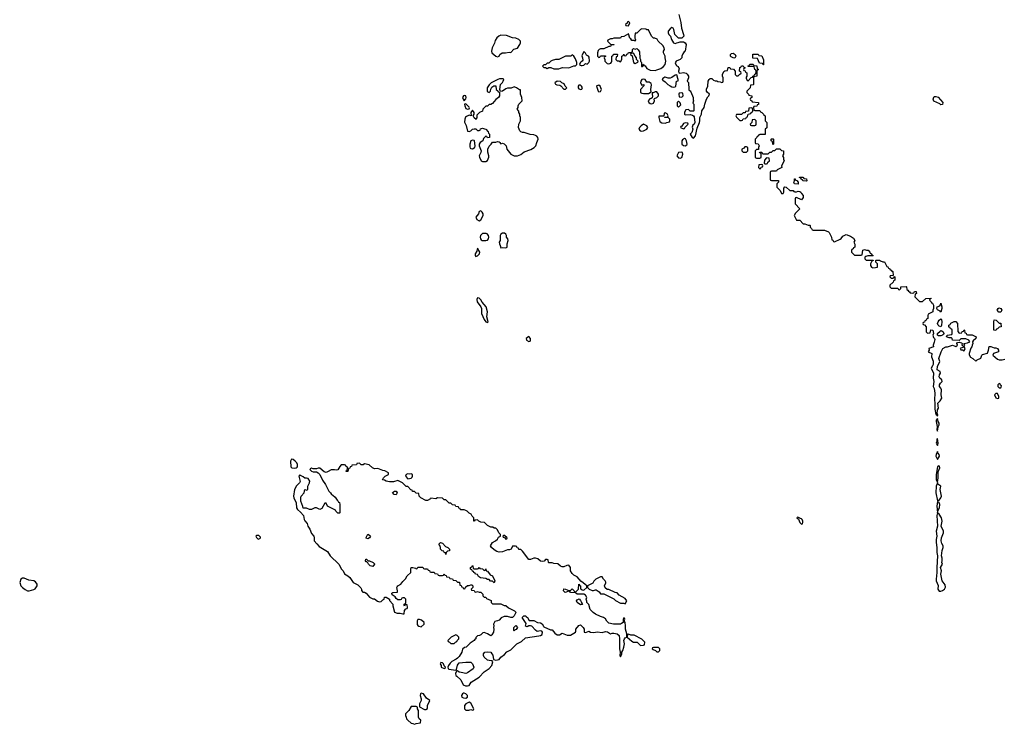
# Model space of a CAD drawing. Header units: inches. Extents: x 2701622 to 2964296, y 496201 to 720542.
# Tile 88 of 256: x 2753238 to 2765093, y 650942 to 659429. Entities that reach past the tile are written whole.
import ezdxf

# ---------------------------------------------------------------- set-up
doc = ezdxf.new("R2010")
doc.units = ezdxf.units.IN
doc.header["$MEASUREMENT"] = 0
doc.layers.add('C7655', color=7, linetype='Continuous')
doc.layers.add('C7665', color=7, linetype='Continuous')

msp = doc.modelspace()

# ---------------------------------------------------------------- linework, layer by layer
at = {"layer": 'C7655', "color": 4, "elevation": 4}
for points in [[(2759030, 659241), (2759005, 659230), (2758981, 659210), (2758963, 659177), (2758954, 659146), (2758926, 659090), (2758919, 659050), (2758921, 659030), (2758970, 658991), (2758990, 658982), (2759009, 658991), (2759018, 659010), (2759048, 659030), (2759089, 659031), (2759130, 659038), (2759150, 659032), (2759186, 659074), (2759230, 659086), (2759258, 659130), (2759266, 659150), (2759266, 659170), (2759246, 659190), (2759210, 659208), (2759170, 659209), (2759098, 659238)], [(2759890, 659006), (2759872, 658988), (2759810, 658988), (2759730, 658949), (2759690, 658949), (2759650, 658939), (2759632, 658930), (2759610, 658906), (2759590, 658906), (2759570, 658886), (2759550, 658886), (2759534, 658870), (2759550, 658854), (2759570, 658854), (2759590, 658842), (2759610, 658854), (2759632, 658852), (2759670, 658838), (2759730, 658838), (2759750, 658845), (2759772, 658852), (2759850, 658851), (2759910, 658872), (2759930, 658872), (2759948, 658890), (2759948, 658912), (2759930, 658958), (2759910, 658988)], [(2759058, 658718), (2759016, 658716), (2758994, 658710), (2758914, 658670), (2758890, 658646), (2758865, 658610), (2758866, 658566), (2758890, 658552), (2758908, 658570), (2758909, 658591), (2758923, 658617), (2758948, 658632), (2758972, 658632), (2758974, 658590), (2758993, 658573), (2758998, 658558), (2759014, 658554), (2759013, 658513), (2759002, 658490), (2758972, 658468), (2758930, 658418), (2758910, 658406), (2758890, 658406), (2758870, 658386), (2758850, 658386), (2758814, 658350), (2758812, 658328), (2758774, 658310), (2758742, 658278), (2758742, 658250), (2758733, 658227), (2758710, 658246), (2758698, 658270), (2758709, 658290), (2758709, 658310), (2758690, 658338), (2758671, 658310), (2758674, 658270), (2758650, 658278), (2758617, 658263), (2758606, 658254), (2758596, 658230), (2758595, 658195), (2758614, 658154), (2758630, 658087), (2758650, 658081), (2758670, 658091), (2758690, 658112), (2758710, 658114), (2758730, 658114), (2758750, 658094), (2758770, 658094), (2758782, 658098), (2758787, 658113), (2758810, 658122), (2758833, 658113), (2758850, 658112), (2758880, 658080), (2758884, 658064), (2758894, 658050), (2758894, 658010), (2758870, 658006), (2758862, 658022), (2758850, 658026), (2758822, 657998), (2758814, 657970), (2758782, 657950), (2758771, 657930), (2758771, 657910), (2758796, 657850), (2758792, 657830), (2758772, 657790), (2758773, 657773), (2758794, 657730), (2758810, 657722), (2758850, 657722), (2758870, 657734), (2758887, 657773), (2758888, 657790), (2758875, 657835), (2758874, 657870), (2758890, 657905), (2758915, 657930), (2758930, 657954), (2758970, 657952), (2758990, 657962), (2759010, 657958), (2759022, 657950), (2759022, 657942), (2759030, 657934), (2759050, 657941), (2759070, 657935), (2759095, 657910), (2759102, 657870), (2759150, 657811), (2759190, 657791), (2759230, 657791), (2759270, 657805), (2759310, 657839), (2759394, 657866), (2759432, 657888), (2759453, 657910), (2759463, 657950), (2759479, 657990), (2759475, 658010), (2759465, 658025), (2759450, 658034), (2759430, 658041), (2759385, 658045), (2759310, 658069), (2759290, 658069), (2759270, 658078), (2759258, 658090), (2759242, 658130), (2759248, 658172), (2759266, 658210), (2759266, 658250), (2759258, 658270), (2759258, 658290), (2759247, 658313), (2759247, 658327), (2759229, 658350), (2759238, 658370), (2759238, 658390), (2759248, 658410), (2759288, 658452), (2759284, 658490), (2759268, 658532), (2759266, 658586), (2759254, 658586), (2759218, 658610), (2759190, 658619), (2759157, 658603), (2759110, 658603), (2759090, 658597), (2759050, 658569), (2759026, 658566), (2759018, 658590), (2759026, 658650), (2759050, 658674), (2759058, 658690), (2759066, 658710)], [(2759710, 658688), (2759682, 658670), (2759690, 658654), (2759704, 658644), (2759740, 658640), (2759753, 658633), (2759790, 658594), (2759810, 658594), (2759826, 658610), (2759807, 658627), (2759795, 658655), (2759767, 658667), (2759750, 658686)], [(2758590, 658516), (2758581, 658510), (2758571, 658490), (2758576, 658470), (2758590, 658451), (2758610, 658474), (2758613, 658490), (2758610, 658513)], [(2758610, 658414), (2758594, 658410), (2758596, 658390), (2758610, 658361), (2758630, 658352), (2758650, 658354), (2758654, 658366), (2758650, 658375)], [(2758690, 657979), (2758670, 657969), (2758659, 657930), (2758658, 657898), (2758663, 657883), (2758670, 657878), (2758690, 657875), (2758710, 657885), (2758716, 657890), (2758721, 657910), (2758715, 657970), (2758710, 657975)], [(2758790, 657128), (2758770, 657118), (2758761, 657090), (2758731, 657050), (2758743, 657023), (2758770, 657006), (2758790, 657018), (2758818, 657070), (2758818, 657090), (2758808, 657110)], [(2758854, 656854), (2758810, 656852), (2758788, 656830), (2758783, 656810), (2758788, 656788), (2758796, 656776), (2758808, 656768), (2758850, 656768), (2758870, 656774), (2758884, 656790), (2758887, 656810), (2758883, 656830), (2758868, 656848)], [(2759050, 656858), (2759030, 656846), (2759022, 656830), (2759022, 656770), (2759011, 656750), (2759015, 656730), (2759025, 656710), (2759030, 656682), (2759050, 656686), (2759090, 656683), (2759109, 656691), (2759106, 656730), (2759119, 656770), (2759115, 656790), (2759098, 656810), (2759098, 656830), (2759090, 656846), (2759076, 656856)], [(2758750, 656678), (2758741, 656639), (2758722, 656610), (2758723, 656590), (2758730, 656578), (2758750, 656583), (2758774, 656610), (2758779, 656630)], [(2758750, 656079), (2758742, 656058), (2758746, 656030), (2758792, 655972), (2758798, 655950), (2758799, 655890), (2758830, 655818), (2758850, 655791), (2758870, 655781), (2758879, 655790), (2758864, 655850), (2758869, 655910), (2758854, 655970), (2758805, 656025), (2758790, 656053), (2758770, 656073)], [(2759370, 655612), (2759335, 655590), (2759339, 655570), (2759370, 655551), (2759383, 655557), (2759389, 655570), (2759389, 655590)], [(2756510, 654137), (2756499, 654110), (2756504, 654044), (2756513, 654033), (2756550, 654028), (2756568, 654032), (2756579, 654041), (2756584, 654050), (2756583, 654070), (2756573, 654093), (2756553, 654113), (2756530, 654132)], [(2757910, 653959), (2757892, 653950), (2757882, 653930), (2757910, 653898), (2757950, 653905), (2757963, 653917), (2757969, 653930), (2757966, 653950), (2757950, 653958), (2757930, 653955)], [(2757770, 653708), (2757746, 653710), (2757727, 653733), (2757750, 653752), (2757772, 653752), (2757782, 653730)], [(2756090, 653218), (2756082, 653210), (2756090, 653194), (2756110, 653174), (2756130, 653182), (2756138, 653190), (2756136, 653196), (2756116, 653216)], [(2757430, 653178), (2757410, 653186), (2757410, 653194), (2757429, 653231), (2757450, 653222), (2757462, 653210), (2757450, 653189)], [(2759062, 653218), (2759054, 653210), (2759058, 653198), (2759074, 653194), (2759090, 653174), (2759102, 653178), (2759106, 653190), (2759076, 653216)], [(2758370, 652989), (2758366, 653006), (2758348, 653010), (2758346, 653026), (2758326, 653030), (2758306, 653050), (2758306, 653070), (2758296, 653096), (2758286, 653110), (2758306, 653130), (2758330, 653122), (2758365, 653085), (2758394, 653070), (2758414, 653050), (2758414, 653030), (2758390, 653026), (2758374, 653010)], [(2757490, 652842), (2757458, 652850), (2757438, 652870), (2757428, 652888), (2757418, 652898), (2757410, 652898), (2757402, 652910), (2757406, 652930), (2757414, 652930), (2757433, 652913), (2757450, 652912), (2757494, 652890), (2757510, 652874), (2757511, 652870)], [(2758710, 652814), (2758750, 652814), (2758762, 652818), (2758770, 652832), (2758778, 652818), (2758810, 652814), (2758830, 652794), (2758842, 652798), (2758850, 652814), (2758854, 652790), (2758870, 652785), (2758903, 652743), (2758931, 652730), (2758958, 652670), (2758950, 652646), (2758930, 652666), (2758908, 652668), (2758890, 652686), (2758870, 652686), (2758850, 652698), (2758785, 652705), (2758763, 652723), (2758750, 652746), (2758726, 652750), (2758722, 652762), (2758706, 652770), (2758702, 652782), (2758690, 652786), (2758682, 652802), (2758666, 652810), (2758666, 652830), (2758682, 652838), (2758690, 652854), (2758694, 652850), (2758698, 652818)], [(2753270, 652702), (2753252, 652690), (2753238, 652650), (2753251, 652610), (2753270, 652591), (2753304, 652564), (2753330, 652551), (2753351, 652551), (2753410, 652566), (2753425, 652575), (2753449, 652610), (2753449, 652630), (2753430, 652659), (2753409, 652669), (2753350, 652677), (2753290, 652701)], [(2758050, 652206), (2758030, 652206), (2758022, 652190), (2758023, 652143), (2758030, 652132), (2758043, 652123), (2758070, 652118), (2758106, 652150), (2758106, 652170), (2758076, 652196)], [(2759190, 652066), (2759186, 652070), (2759189, 652110), (2759210, 652134), (2759232, 652108), (2759217, 652083), (2759202, 652078)], [(2758490, 652018), (2758434, 651990), (2758394, 651950), (2758398, 651938), (2758413, 651933), (2758430, 651914), (2758470, 651914), (2758487, 651933), (2758502, 651938), (2758507, 651953), (2758526, 651970), (2758526, 651990), (2758506, 652010)], [(2758310, 651686), (2758302, 651670), (2758314, 651650), (2758314, 651630), (2758350, 651614), (2758362, 651618), (2758366, 651630), (2758347, 651647), (2758342, 651670), (2758330, 651682)], [(2758070, 651318), (2758062, 651310), (2758058, 651290), (2758072, 651250), (2758072, 651230), (2758052, 651190), (2758053, 651153), (2758110, 651122), (2758130, 651122), (2758147, 651133), (2758148, 651170), (2758178, 651230), (2758136, 651256), (2758098, 651310)], [(2758590, 651319), (2758583, 651317), (2758570, 651308), (2758558, 651290), (2758562, 651270), (2758580, 651260), (2758610, 651258), (2758628, 651270), (2758628, 651290), (2758608, 651310)], [(2758650, 651208), (2758610, 651188), (2758592, 651170), (2758592, 651130), (2758610, 651112), (2758647, 651113), (2758670, 651122), (2758690, 651114), (2758702, 651118), (2758706, 651130), (2758670, 651198)], [(2758010, 651158), (2757950, 651158), (2757922, 651110), (2757882, 651070), (2757882, 651050), (2757892, 651030), (2757894, 651010), (2757912, 650992), (2757950, 650954), (2757972, 650952), (2757990, 650942), (2758013, 650953), (2758062, 650958), (2758066, 650990), (2758047, 651007), (2758038, 651030), (2758038, 651110), (2758028, 651128), (2758026, 651150)]]:
    msp.add_lwpolyline(points, close=True, dxfattribs=at)
for points in [[(2760000, 658921), (2759985, 658910), (2759978, 658890), (2759990, 658881), (2760000, 658879)], [(2760000, 658633), (2759990, 658640), (2759970, 658641), (2759961, 658630), (2759961, 658610), (2759970, 658596), (2759990, 658588), (2760000, 658592)], [(2760000, 652663), (2759950, 652718), (2759910, 652738), (2759890, 652758), (2759869, 652790), (2759868, 652830), (2759850, 652858), (2759824, 652856), (2759790, 652838), (2759770, 652838), (2759750, 652846), (2759716, 652876), (2759670, 652878), (2759650, 652886), (2759610, 652888), (2759606, 652890), (2759602, 652922), (2759590, 652926), (2759570, 652926), (2759552, 652908), (2759530, 652902), (2759510, 652909), (2759477, 652937), (2759450, 652944), (2759430, 652944), (2759390, 652928), (2759370, 652929), (2759290, 653028), (2759270, 653046), (2759246, 653046), (2759242, 653062), (2759227, 653067), (2759222, 653082), (2759207, 653087), (2759170, 653086), (2759154, 653050), (2759137, 653043), (2759110, 653042), (2759050, 653019), (2759010, 653015), (2758982, 653022), (2758950, 653042), (2758918, 653070), (2758908, 653090), (2758929, 653131), (2758966, 653150), (2758990, 653174), (2759003, 653197), (2759026, 653210), (2759026, 653230), (2759008, 653248), (2758990, 653286), (2758970, 653306), (2758950, 653306), (2758936, 653316), (2758910, 653318), (2758870, 653338), (2758834, 653374), (2758790, 653378), (2758766, 653390), (2758750, 653406), (2758718, 653402), (2758714, 653390), (2758707, 653387), (2758706, 653430), (2758686, 653450), (2758675, 653475), (2758650, 653486), (2758626, 653510), (2758610, 653518), (2758590, 653526), (2758547, 653527), (2758542, 653542), (2758527, 653547), (2758522, 653562), (2758490, 653566), (2758482, 653582), (2758450, 653586), (2758430, 653606), (2758407, 653607), (2758370, 653646), (2758350, 653646), (2758330, 653666), (2758270, 653668), (2758250, 653658), (2758190, 653666), (2758184, 653656), (2758150, 653638), (2758130, 653638), (2758066, 653670), (2758046, 653690), (2758042, 653722), (2758010, 653726), (2757990, 653746), (2757967, 653747), (2757962, 653762), (2757947, 653767), (2757910, 653806), (2757890, 653806), (2757846, 653850), (2757790, 653878), (2757737, 653863), (2757690, 653861), (2757649, 653869), (2757630, 653882), (2757608, 653888), (2757618, 653910), (2757639, 653930), (2757678, 653950), (2757678, 653970), (2757636, 653996), (2757610, 653999), (2757550, 654022), (2757510, 654018), (2757486, 654030), (2757447, 654067), (2757390, 654078), (2757372, 654068), (2757350, 654068), (2757330, 654086), (2757298, 654082), (2757292, 654068), (2757238, 654062), (2757232, 654048), (2757218, 654042), (2757213, 654027), (2757198, 654022), (2757190, 653986), (2757168, 653988), (2757170, 653994), (2757182, 653998), (2757186, 654030), (2757182, 654042), (2757166, 654050), (2757162, 654062), (2757150, 654066), (2757110, 654066), (2757092, 654048), (2757070, 654009), (2757050, 654004), (2757030, 654009), (2756990, 654008), (2756954, 653986), (2756930, 653977), (2756903, 653983), (2756850, 654029), (2756830, 654029), (2756810, 654018), (2756770, 654018), (2756750, 654028), (2756740, 654020), (2756732, 654010), (2756750, 653992), (2756770, 653982), (2756810, 653985), (2756830, 653972), (2756851, 653951), (2756882, 653882), (2756922, 653830), (2756962, 653750), (2756982, 653730), (2756992, 653712), (2757010, 653702), (2757037, 653677), (2757060, 653640), (2757074, 653630), (2757078, 653618), (2757090, 653614), (2757094, 653590), (2757094, 653490), (2757090, 653486), (2757070, 653486), (2757046, 653510), (2757042, 653522), (2756946, 653570), (2756930, 653606), (2756910, 653606), (2756877, 653543), (2756850, 653528), (2756810, 653548), (2756790, 653548), (2756750, 653528), (2756728, 653528), (2756690, 653546), (2756650, 653546), (2756647, 653567), (2756622, 653630), (2756622, 653670), (2756629, 653691), (2756662, 653730), (2756670, 653772), (2756690, 653762), (2756706, 653770), (2756706, 653810), (2756729, 653850), (2756732, 653870), (2756710, 653902), (2756690, 653908), (2756670, 653906), (2756650, 653924), (2756619, 653939), (2756610, 653948), (2756598, 653930), (2756615, 653865), (2756606, 653850), (2756570, 653814), (2756548, 653772), (2756536, 653690), (2756539, 653670), (2756565, 653610), (2756572, 653550), (2756582, 653530), (2756619, 653499), (2756656, 653456), (2756663, 653410), (2756670, 653392), (2756700, 653360), (2756706, 653330), (2756731, 653291), (2756750, 653242), (2756778, 653210), (2756785, 653190), (2756782, 653150), (2756817, 653117), (2756842, 653082), (2756944, 653024), (2756975, 652970), (2757082, 652870), (2757112, 652810), (2757132, 652790), (2757150, 652754), (2757190, 652732), (2757212, 652710), (2757252, 652650), (2757310, 652622), (2757345, 652585), (2757352, 652568), (2757352, 652552), (2757370, 652534), (2757390, 652532), (2757410, 652522), (2757450, 652472), (2757490, 652452), (2757510, 652454), (2757546, 652426), (2757570, 652418), (2757590, 652422), (2757610, 652442), (2757626, 652450), (2757630, 652474), (2757650, 652474), (2757691, 652451), (2757692, 652432), (2757731, 652391), (2757731, 652370), (2757751, 652291), (2757782, 652282), (2757820, 652280), (2757850, 652272), (2757866, 652274), (2757870, 652314), (2757887, 652333), (2757902, 652338), (2757906, 652350), (2757902, 652382), (2757890, 652386), (2757878, 652382), (2757870, 652366), (2757867, 652373), (2757866, 652390), (2757882, 652398), (2757886, 652410), (2757886, 652450), (2757870, 652466), (2757850, 652466), (2757838, 652462), (2757833, 652447), (2757820, 652440), (2757790, 652442), (2757770, 652458), (2757757, 652477), (2757723, 652503), (2757718, 652510), (2757720, 652520), (2757729, 652531), (2757786, 652534), (2757788, 652550), (2757779, 652590), (2757782, 652598), (2757789, 652611), (2757829, 652631), (2757850, 652662), (2757884, 652696), (2757902, 652730), (2757948, 652770), (2757946, 652810), (2757950, 652831), (2757971, 652831), (2758002, 652822), (2758010, 652814), (2758022, 652818), (2758030, 652834), (2758090, 652834), (2758098, 652818), (2758110, 652814), (2758150, 652814), (2758158, 652798), (2758173, 652793), (2758178, 652778), (2758190, 652774), (2758230, 652774), (2758238, 652758), (2758270, 652754), (2758278, 652738), (2758290, 652734), (2758330, 652734), (2758342, 652738), (2758350, 652754), (2758358, 652738), (2758373, 652733), (2758378, 652718), (2758410, 652714), (2758418, 652698), (2758450, 652694), (2758458, 652678), (2758490, 652674), (2758510, 652654), (2758533, 652653), (2758538, 652618), (2758553, 652613), (2758558, 652598), (2758573, 652593), (2758578, 652578), (2758590, 652574), (2758602, 652578), (2758607, 652593), (2758628, 652612), (2758650, 652612), (2758670, 652622), (2758680, 652620), (2758692, 652610), (2758692, 652588), (2758674, 652570), (2758678, 652558), (2758710, 652554), (2758718, 652538), (2758730, 652534), (2758750, 652542), (2758770, 652532), (2758792, 652532), (2758814, 652510), (2758814, 652490), (2758830, 652474), (2758850, 652474), (2758858, 652458), (2758913, 652433), (2758914, 652410), (2758930, 652394), (2759030, 652392), (2759070, 652374), (2759090, 652374), (2759124, 652344), (2759194, 652310), (2759210, 652294), (2759212, 652290), (2759192, 652248), (2759172, 652228), (2759150, 652229), (2759110, 652241), (2759070, 652241), (2759035, 652225), (2759010, 652198), (2758990, 652188), (2758958, 652182), (2758942, 652150), (2758945, 652130), (2758941, 652110), (2758946, 652090), (2758941, 652050), (2758922, 652018), (2758910, 652008), (2758870, 652033), (2758830, 652046), (2758816, 652044), (2758790, 652018), (2758774, 652010), (2758750, 652008), (2758731, 651989), (2758731, 651970), (2758718, 651962), (2758711, 651950), (2758660, 651920), (2758612, 651870), (2758592, 651868), (2758571, 651849), (2758561, 651810), (2758530, 651759), (2758510, 651738), (2758495, 651725), (2758441, 651699), (2758420, 651680), (2758399, 651650), (2758391, 651630), (2758396, 651616), (2758406, 651606), (2758490, 651594), (2758498, 651602), (2758510, 651654), (2758530, 651682), (2758611, 651691), (2758670, 651691), (2758691, 651671), (2758705, 651630), (2758698, 651610), (2758630, 651561), (2758610, 651554), (2758552, 651568), (2758529, 651569), (2758510, 651586), (2758498, 651582), (2758486, 651554), (2758491, 651530), (2758500, 651520), (2758550, 651478), (2758579, 651419), (2758605, 651405), (2758630, 651405), (2758650, 651411), (2758675, 651450), (2758770, 651511), (2758830, 651576), (2758890, 651616), (2758922, 651650), (2758935, 651695), (2758928, 651708), (2758890, 651709), (2758870, 651715), (2758829, 651749), (2758822, 651770), (2758824, 651790), (2758838, 651810), (2758870, 651816), (2758912, 651812), (2758922, 651790), (2758936, 651776), (2758944, 651724), (2758970, 651716), (2759010, 651722), (2759030, 651751), (2759076, 651784), (2759105, 651815), (2759150, 651838), (2759222, 651910), (2759280, 651940), (2759330, 651982), (2759490, 652006), (2759510, 652011), (2759530, 652025), (2759533, 652050), (2759524, 652064), (2759510, 652069), (2759470, 652059), (2759450, 652074), (2759403, 652123), (2759390, 652129), (2759370, 652129), (2759350, 652118), (2759330, 652126), (2759338, 652158), (2759286, 652230), (2759306, 652250), (2759331, 652250), (2759338, 652238), (2759351, 652230), (2759373, 652193), (2759430, 652191), (2759474, 652170), (2759510, 652165), (2759530, 652151), (2759543, 652123), (2759550, 652116), (2759630, 652082), (2759650, 652082), (2759680, 652040), (2759710, 652019), (2759739, 652021), (2759770, 652038), (2759830, 652017), (2759870, 652017), (2759929, 652050), (2759936, 652064), (2759935, 652090), (2759970, 652132), (2759990, 652142), (2760000, 652132)], [(2760000, 652508), (2759949, 652509), (2759930, 652526), (2759870, 652528), (2759862, 652542), (2759850, 652546), (2759806, 652530), (2759786, 652550), (2759788, 652572), (2759811, 652571), (2759850, 652552), (2759870, 652554), (2759890, 652572), (2759914, 652550), (2759918, 652538), (2759930, 652534), (2759968, 652570), (2759970, 652632), (2759978, 652618), (2759991, 652611), (2759992, 652572), (2760000, 652568)], [(2760000, 652384), (2759990, 652382), (2759950, 652409), (2759944, 652430), (2759950, 652442), (2759973, 652453), (2759992, 652432), (2760000, 652416)]]:
    msp.add_lwpolyline(points, dxfattribs=at)
at = {"layer": 'C7665', "color": 4, "elevation": 4}
for points in [[(2760570, 659406), (2760558, 659402), (2760553, 659387), (2760534, 659370), (2760538, 659358), (2760570, 659354), (2760586, 659390)], [(2760730, 659318), (2760714, 659310), (2760670, 659266), (2760650, 659266), (2760643, 659230), (2760645, 659205), (2760651, 659191), (2760650, 659169), (2760638, 659178), (2760610, 659178), (2760597, 659197), (2760586, 659206), (2760570, 659258), (2760512, 659228), (2760478, 659222), (2760470, 659206), (2760390, 659208), (2760370, 659198), (2760350, 659198), (2760318, 659182), (2760314, 659170), (2760350, 659134), (2760394, 659130), (2760390, 659126), (2760358, 659122), (2760352, 659108), (2760330, 659108), (2760270, 659078), (2760230, 659078), (2760214, 659070), (2760204, 659056), (2760194, 659030), (2760194, 658990), (2760210, 658974), (2760222, 658978), (2760230, 658994), (2760293, 658993), (2760293, 658987), (2760278, 658982), (2760274, 658970), (2760282, 658950), (2760282, 658930), (2760310, 658902), (2760330, 658898), (2760354, 658906), (2760362, 658918), (2760368, 658930), (2760366, 658990), (2760382, 658998), (2760387, 659013), (2760430, 659014), (2760434, 659010), (2760433, 658987), (2760418, 658982), (2760414, 658950), (2760430, 658934), (2760450, 658934), (2760470, 658922), (2760486, 658950), (2760486, 658990), (2760502, 658998), (2760510, 659014), (2760518, 658998), (2760530, 658994), (2760542, 658998), (2760547, 659013), (2760562, 659018), (2760567, 659033), (2760610, 659034), (2760616, 659044), (2760618, 659070), (2760630, 659082), (2760650, 659074), (2760670, 659082), (2760685, 659065), (2760700, 659040), (2760705, 658965), (2760714, 658950), (2760714, 658930), (2760722, 658922), (2760725, 658910), (2760725, 658865), (2760736, 658864), (2760746, 658870), (2760746, 658890), (2760750, 658894), (2760758, 658878), (2760770, 658874), (2760790, 658842), (2760830, 658822), (2760890, 658818), (2760910, 658825), (2760957, 658843), (2760990, 658865), (2761009, 658891), (2761015, 658910), (2761019, 658930), (2761009, 658969), (2761008, 658988), (2760988, 659030), (2760989, 659050), (2761002, 659070), (2760998, 659090), (2760980, 659120), (2760926, 659170), (2760915, 659195), (2760887, 659207), (2760868, 659208), (2760846, 659230), (2760810, 659306), (2760788, 659308), (2760776, 659316)], [(2760630, 659026), (2760598, 659022), (2760594, 659010), (2760612, 658992), (2760630, 658914), (2760650, 658901), (2760682, 658918), (2760686, 658930), (2760666, 658950), (2760666, 658970), (2760648, 658988)], [(2761850, 658966), (2761830, 658968), (2761803, 658983), (2761798, 658990), (2761798, 659010), (2761803, 659017), (2761810, 659022), (2761830, 659025), (2761854, 659010), (2761862, 658990)], [(2762190, 658886), (2762182, 658902), (2762147, 658907), (2762122, 658962), (2762067, 658967), (2762067, 659013), (2762130, 659014), (2762138, 658998), (2762173, 658993), (2762193, 658947), (2762194, 658886)], [(2760753, 658713), (2760730, 658709), (2760716, 658690), (2760714, 658670), (2760730, 658642), (2760754, 658650), (2760753, 658633), (2760712, 658590), (2760713, 658553), (2760730, 658542), (2760750, 658538), (2760810, 658538), (2760842, 658558), (2760839, 658590), (2760846, 658646), (2760842, 658662), (2760816, 658676), (2760790, 658678), (2760769, 658709)], [(2761150, 658766), (2761130, 658762), (2761090, 658734), (2761070, 658726), (2761046, 658726), (2761010, 658738), (2761004, 658736), (2760980, 658720), (2760972, 658710), (2760980, 658700), (2761010, 658682), (2761042, 658650), (2761070, 658631), (2761090, 658621), (2761110, 658618), (2761130, 658622), (2761138, 658630), (2761148, 658690), (2761166, 658694), (2761168, 658710), (2761161, 658721)], [(2760210, 658642), (2760186, 658634), (2760182, 658630), (2760185, 658615), (2760202, 658570), (2760210, 658562), (2760230, 658565), (2760242, 658590), (2760228, 658630)], [(2760910, 658558), (2760890, 658558), (2760866, 658546), (2760854, 658546), (2760852, 658530), (2760858, 658502), (2760853, 658487), (2760842, 658478), (2760826, 658474), (2760805, 658450), (2760812, 658430), (2760830, 658421), (2760850, 658416), (2760870, 658425), (2760882, 658450), (2760878, 658470), (2760882, 658478), (2760910, 658492), (2760928, 658510), (2760928, 658530)], [(2761210, 658546), (2761178, 658542), (2761174, 658530), (2761178, 658498), (2761210, 658494), (2761226, 658510), (2761222, 658542)], [(2761170, 658446), (2761154, 658430), (2761154, 658390), (2761170, 658374), (2761198, 658402), (2761190, 658426)], [(2764330, 658405), (2764316, 658416), (2764246, 658446), (2764238, 658470), (2764244, 658496), (2764250, 658502), (2764270, 658505), (2764297, 658497), (2764353, 658433), (2764350, 658409)], [(2762050, 658366), (2762018, 658362), (2762013, 658327), (2761978, 658322), (2761973, 658307), (2761950, 658306), (2761930, 658286), (2761870, 658286), (2761862, 658270), (2761870, 658254), (2761910, 658214), (2761930, 658214), (2761942, 658218), (2761947, 658233), (2761982, 658238), (2761987, 658253), (2762002, 658258), (2762007, 658293), (2762042, 658298), (2762047, 658313), (2762062, 658318), (2762066, 658330), (2762062, 658362)], [(2761010, 658306), (2760998, 658302), (2760994, 658266), (2760934, 658266), (2760932, 658250), (2760944, 658204), (2760950, 658198), (2760970, 658186), (2761010, 658181), (2761030, 658192), (2761062, 658198), (2761066, 658210), (2761066, 658230), (2761050, 658246), (2761006, 658250), (2761006, 658254), (2761042, 658258), (2761046, 658270), (2761035, 658295)], [(2762090, 658226), (2762058, 658222), (2762054, 658190), (2762034, 658170), (2762038, 658158), (2762050, 658154), (2762090, 658154), (2762102, 658158), (2762106, 658170), (2762106, 658210)], [(2760750, 658169), (2760722, 658150), (2760702, 658130), (2760692, 658110), (2760710, 658092), (2760730, 658087), (2760750, 658091), (2760790, 658112), (2760802, 658130), (2760788, 658150)], [(2761250, 658186), (2761230, 658178), (2761212, 658148), (2761198, 658142), (2761194, 658130), (2761230, 658114), (2761242, 658118), (2761246, 658130), (2761286, 658170), (2761282, 658182)], [(2761244, 657996), (2761220, 657980), (2761212, 657970), (2761212, 657930), (2761232, 657912), (2761250, 657911), (2761270, 657922), (2761274, 657930), (2761268, 657970), (2761255, 657995)], [(2762310, 657926), (2762306, 657930), (2762302, 657962), (2762286, 657970), (2762286, 657990), (2762290, 657994), (2762310, 657994), (2762314, 657990), (2762314, 657930)], [(2761210, 657835), (2761170, 657829), (2761151, 657790), (2761170, 657765), (2761190, 657762), (2761209, 657771), (2761222, 657810), (2761218, 657830)], [(2761990, 657898), (2761970, 657898), (2761957, 657883), (2761934, 657870), (2761934, 657850), (2761950, 657834), (2761990, 657834), (2762006, 657850), (2762006, 657890)], [(2762230, 657766), (2762204, 657736), (2762202, 657702), (2762210, 657694), (2762230, 657694), (2762242, 657698), (2762247, 657713), (2762266, 657730), (2762262, 657762)], [(2762170, 657686), (2762138, 657682), (2762134, 657650), (2762150, 657634), (2762162, 657638), (2762167, 657653), (2762182, 657658), (2762186, 657670), (2762182, 657682)], [(2762610, 657448), (2762568, 657450), (2762558, 657470), (2762566, 657490), (2762567, 657513), (2762573, 657513), (2762578, 657498), (2762593, 657493), (2762613, 657473)], [(2762710, 657486), (2762668, 657488), (2762662, 657502), (2762647, 657507), (2762642, 657522), (2762627, 657527), (2762627, 657533), (2762667, 657533), (2762674, 657530), (2762678, 657518), (2762713, 657513), (2762714, 657490)], [(2764330, 655906), (2764319, 655919), (2764290, 655934), (2764279, 655950), (2764284, 655970), (2764316, 655984), (2764325, 655995), (2764330, 656014), (2764341, 655970), (2764340, 655950)], [(2765050, 655908), (2765028, 655908), (2765009, 655929), (2765018, 655950), (2765030, 655958), (2765050, 655952), (2765062, 655930)], [(2764330, 655728), (2764310, 655738), (2764298, 655750), (2764290, 655770), (2764295, 655790), (2764309, 655810), (2764330, 655825), (2764336, 655816), (2764339, 655790), (2764337, 655750)], [(2764990, 655686), (2764968, 655690), (2764966, 655790), (2764970, 655812), (2764994, 655810), (2765030, 655774), (2765050, 655772), (2765053, 655767), (2765054, 655730), (2765030, 655726), (2765010, 655706), (2764998, 655702)], [(2764330, 655620), (2764302, 655622), (2764289, 655629), (2764289, 655650), (2764321, 655679), (2764330, 655684), (2764342, 655682), (2764358, 655670), (2764363, 655650), (2764362, 655638), (2764350, 655630)], [(2764610, 655489), (2764562, 655470), (2764570, 655454), (2764590, 655452), (2764610, 655442), (2764621, 655470)], [(2765030, 655046), (2765014, 655030), (2765014, 655010), (2765030, 654994), (2765050, 654994), (2765056, 655004), (2765058, 655018), (2765047, 655027), (2765042, 655042)], [(2765010, 654926), (2764990, 654926), (2764974, 654910), (2764990, 654874), (2765010, 654865), (2765026, 654870), (2765028, 654890)], [(2764290, 654626), (2764273, 654607), (2764272, 654590), (2764285, 654530), (2764282, 654490), (2764290, 654474), (2764295, 654525), (2764308, 654550), (2764309, 654570), (2764297, 654590)], [(2764290, 654386), (2764282, 654378), (2764282, 654350), (2764272, 654330), (2764290, 654302), (2764296, 654330)], [(2764290, 654226), (2764271, 654190), (2764267, 654170), (2764290, 654132), (2764313, 654170), (2764309, 654190), (2764294, 654210)], [(2764305, 654055), (2764290, 654046), (2764272, 653948), (2764272, 653892), (2764290, 653854), (2764297, 653910), (2764296, 653984), (2764317, 654030), (2764313, 654050)], [(2764290, 653846), (2764271, 653809), (2764267, 653730), (2764290, 653632), (2764310, 653642), (2764329, 653670), (2764337, 653690), (2764319, 653770), (2764329, 653810), (2764294, 653834)], [(2764290, 653626), (2764279, 653570), (2764290, 653494), (2764298, 653522), (2764313, 653550), (2764317, 653590), (2764310, 653608)], [(2764290, 653488), (2764282, 653458), (2764287, 653330), (2764273, 653270), (2764279, 653210), (2764272, 653170), (2764272, 653132), (2764282, 653070), (2764282, 653010), (2764288, 652970), (2764279, 652830), (2764281, 652770), (2764272, 652690), (2764274, 652670), (2764295, 652615), (2764291, 652570), (2764310, 652547), (2764330, 652547), (2764350, 652553), (2764372, 652568), (2764385, 652595), (2764382, 652622), (2764343, 652670), (2764330, 652750), (2764336, 652790), (2764326, 652830), (2764347, 652870), (2764341, 652890), (2764346, 652910), (2764345, 652945), (2764336, 652970), (2764345, 653035), (2764357, 653070), (2764356, 653090), (2764340, 653120), (2764333, 653150), (2764338, 653190), (2764361, 653250), (2764361, 653270), (2764334, 653330), (2764343, 653390), (2764338, 653430), (2764310, 653474)], [(2762602, 653438), (2762594, 653430), (2762614, 653414), (2762630, 653374), (2762650, 653354), (2762662, 653358), (2762667, 653373), (2762668, 653390), (2762658, 653410), (2762650, 653418), (2762626, 653426), (2762626, 653430)], [(2760250, 652718), (2760230, 652718), (2760174, 652690), (2760150, 652666), (2760138, 652642), (2760074, 652610), (2760074, 652590), (2760094, 652570), (2760130, 652552), (2760147, 652553), (2760170, 652562), (2760180, 652560), (2760217, 652537), (2760230, 652514), (2760270, 652514), (2760390, 652454), (2760410, 652432), (2760470, 652402), (2760510, 652402), (2760530, 652394), (2760548, 652430), (2760530, 652458), (2760456, 652496), (2760430, 652526), (2760408, 652528), (2760330, 652566), (2760310, 652566), (2760287, 652587), (2760278, 652610), (2760295, 652645), (2760295, 652655), (2760288, 652670), (2760269, 652689)], [(2760570, 652026), (2760558, 652022), (2760552, 651990), (2760610, 651942), (2760630, 651932), (2760672, 651932), (2760713, 651893), (2760750, 651894), (2760762, 651898), (2760766, 651930), (2760730, 651968), (2760635, 652015), (2760596, 652016)], [(2760930, 651866), (2760870, 651866), (2760858, 651862), (2760854, 651850), (2760864, 651844), (2760893, 651833), (2760910, 651814), (2760930, 651814), (2760946, 651830), (2760946, 651850)]]:
    msp.add_lwpolyline(points, close=True, dxfattribs=at)
for points in [[(2761174, 659490), (2761197, 659397), (2761208, 659328), (2761232, 659250), (2761234, 659230), (2761210, 659206), (2761170, 659206), (2761128, 659250), (2761115, 659310), (2761105, 659325), (2761090, 659334), (2761070, 659319), (2761045, 659290), (2761045, 659270), (2761052, 659250), (2761072, 659230), (2761085, 659190), (2761110, 659152), (2761130, 659142), (2761150, 659152), (2761167, 659153), (2761190, 659162), (2761230, 659162), (2761251, 659151), (2761262, 659130), (2761252, 659050), (2761240, 659040), (2761224, 659016), (2761212, 658990), (2761211, 658969), (2761190, 658948), (2761142, 658930), (2761131, 658910), (2761142, 658882), (2761150, 658872), (2761165, 658865), (2761177, 658837), (2761172, 658810), (2761174, 658790), (2761185, 658785), (2761229, 658791), (2761263, 658783), (2761274, 658774), (2761291, 658750), (2761291, 658729), (2761274, 658690), (2761291, 658671), (2761294, 658590), (2761298, 658578), (2761310, 658574), (2761320, 658560), (2761345, 658490), (2761345, 658465), (2761352, 658450), (2761342, 658422), (2761354, 658410), (2761354, 658330), (2761350, 658326), (2761310, 658326), (2761290, 658346), (2761258, 658342), (2761244, 658316), (2761242, 658290), (2761250, 658282), (2761310, 658286), (2761339, 658279), (2761351, 658271), (2761357, 658257), (2761365, 658190), (2761358, 658170), (2761342, 658158), (2761333, 658133), (2761341, 658110), (2761332, 658070), (2761312, 658050), (2761334, 658010), (2761350, 658002), (2761375, 658030), (2761396, 658124), (2761424, 658190), (2761429, 658210), (2761426, 658230), (2761429, 658251), (2761449, 658290), (2761453, 658330), (2761479, 658370), (2761487, 658413), (2761507, 658473), (2761522, 658498), (2761535, 658510), (2761544, 658530), (2761516, 658556), (2761507, 658570), (2761507, 658593), (2761523, 658630), (2761527, 658690), (2761539, 658710), (2761550, 658721), (2761570, 658722), (2761590, 658702), (2761610, 658694), (2761630, 658694), (2761644, 658684), (2761670, 658682), (2761690, 658674), (2761702, 658678), (2761706, 658690), (2761706, 658730), (2761698, 658750), (2761698, 658770), (2761716, 658804), (2761730, 658814), (2761762, 658818), (2761767, 658853), (2761790, 658854), (2761798, 658838), (2761833, 658833), (2761854, 658810), (2761854, 658770), (2761870, 658754), (2761890, 658754), (2761907, 658773), (2761922, 658778), (2761926, 658790), (2761922, 658802), (2761906, 658810), (2761907, 658853), (2761922, 658858), (2761930, 658874), (2761950, 658874), (2761958, 658858), (2761974, 658850), (2761958, 658842), (2761954, 658830), (2761958, 658818), (2761973, 658813), (2761978, 658798), (2761992, 658790), (2761994, 658750), (2761984, 658736), (2761984, 658724), (2761998, 658698), (2762010, 658694), (2762047, 658733), (2762062, 658738), (2762066, 658750), (2762082, 658758), (2762090, 658774), (2762102, 658778), (2762106, 658810), (2762102, 658822), (2762088, 658828), (2762082, 658862), (2762070, 658866), (2762010, 658866), (2762007, 658873), (2762022, 658878), (2762030, 658894), (2762070, 658894), (2762078, 658878), (2762113, 658873), (2762118, 658838), (2762132, 658830), (2762118, 658822), (2762114, 658810), (2762112, 658748), (2762078, 658742), (2762074, 658730), (2762074, 658650), (2762070, 658646), (2762038, 658642), (2762034, 658610), (2761994, 658570), (2761994, 658550), (2762013, 658533), (2762018, 658518), (2762053, 658513), (2762054, 658490), (2762038, 658482), (2762034, 658470), (2762038, 658458), (2762053, 658453), (2762058, 658438), (2762132, 658432), (2762132, 658408), (2762118, 658402), (2762113, 658387), (2762078, 658382), (2762074, 658370), (2762078, 658338), (2762090, 658334), (2762150, 658334), (2762158, 658318), (2762173, 658313), (2762193, 658293), (2762198, 658278), (2762214, 658270), (2762214, 658210), (2762234, 658190), (2762234, 658150), (2762232, 658128), (2762214, 658110), (2762213, 658047), (2762150, 658046), (2762138, 658042), (2762134, 658030), (2762118, 658022), (2762114, 658010), (2762094, 657990), (2762094, 657950), (2762098, 657938), (2762130, 657934), (2762142, 657910), (2762134, 657890), (2762133, 657867), (2762110, 657866), (2762094, 657850), (2762094, 657770), (2762110, 657762), (2762150, 657762), (2762166, 657770), (2762166, 657810), (2762162, 657822), (2762147, 657827), (2762150, 657834), (2762173, 657833), (2762178, 657818), (2762190, 657814), (2762250, 657814), (2762270, 657834), (2762290, 657834), (2762310, 657854), (2762330, 657854), (2762350, 657874), (2762390, 657872), (2762410, 657854), (2762434, 657850), (2762434, 657810), (2762422, 657790), (2762434, 657770), (2762434, 657750), (2762442, 657730), (2762412, 657670), (2762414, 657650), (2762358, 657622), (2762350, 657606), (2762290, 657606), (2762278, 657602), (2762274, 657590), (2762274, 657510), (2762278, 657498), (2762290, 657494), (2762373, 657493), (2762374, 657470), (2762354, 657450), (2762354, 657410), (2762393, 657373), (2762410, 657334), (2762430, 657334), (2762438, 657350), (2762440, 657400), (2762450, 657414), (2762467, 657413), (2762510, 657372), (2762552, 657372), (2762558, 657358), (2762570, 657354), (2762590, 657354), (2762610, 657362), (2762630, 657358), (2762642, 657350), (2762650, 657334), (2762672, 657312), (2762672, 657288), (2762650, 657258), (2762590, 657286), (2762578, 657282), (2762574, 657270), (2762574, 657210), (2762632, 657150), (2762580, 657100), (2762562, 657070), (2762590, 657014), (2762630, 657014), (2762670, 656972), (2762691, 656971), (2762730, 656954), (2762750, 656954), (2762754, 656950), (2762754, 656930), (2762773, 656913), (2762778, 656898), (2762790, 656894), (2762927, 656893), (2762975, 656875), (2762985, 656865), (2763004, 656824), (2763014, 656810), (2763018, 656778), (2763030, 656774), (2763038, 656758), (2763050, 656754), (2763116, 656784), (2763130, 656794), (2763150, 656822), (2763190, 656842), (2763240, 656820), (2763277, 656797), (2763292, 656770), (2763282, 656750), (2763293, 656727), (2763294, 656690), (2763278, 656682), (2763274, 656670), (2763258, 656662), (2763254, 656650), (2763254, 656630), (2763290, 656594), (2763370, 656594), (2763382, 656598), (2763390, 656654), (2763410, 656662), (2763433, 656653), (2763452, 656652), (2763474, 656630), (2763478, 656618), (2763494, 656610), (2763498, 656598), (2763514, 656590), (2763510, 656586), (2763450, 656586), (2763424, 656576), (2763414, 656570), (2763414, 656550), (2763430, 656534), (2763513, 656533), (2763513, 656527), (2763498, 656522), (2763482, 656490), (2763482, 656470), (2763494, 656450), (2763510, 656442), (2763544, 656444), (2763566, 656450), (2763567, 656487), (2763546, 656510), (2763546, 656530), (2763550, 656534), (2763590, 656534), (2763604, 656524), (2763630, 656514), (2763650, 656514), (2763678, 656458), (2763690, 656454), (2763698, 656438), (2763714, 656430), (2763718, 656418), (2763730, 656414), (2763738, 656398), (2763750, 656394), (2763754, 656346), (2763718, 656342), (2763714, 656330), (2763730, 656314), (2763750, 656314), (2763762, 656318), (2763766, 656334), (2763773, 656333), (2763774, 656290), (2763758, 656282), (2763753, 656267), (2763714, 656230), (2763714, 656210), (2763730, 656194), (2763810, 656194), (2763818, 656178), (2763830, 656174), (2763846, 656190), (2763847, 656213), (2763910, 656214), (2763914, 656210), (2763918, 656178), (2763933, 656173), (2763938, 656158), (2763952, 656152), (2763958, 656138), (2763990, 656134), (2764002, 656138), (2764010, 656154), (2764030, 656154), (2764034, 656130), (2764018, 656122), (2764014, 656090), (2764073, 656033), (2764110, 656034), (2764150, 656072), (2764210, 656074), (2764212, 656070), (2764198, 656062), (2764194, 656050), (2764214, 656030), (2764218, 656018), (2764230, 656014), (2764242, 655990), (2764242, 655950), (2764231, 655929), (2764231, 655910), (2764178, 655882), (2764173, 655867), (2764172, 655828), (2764158, 655822), (2764150, 655806), (2764138, 655802), (2764133, 655787), (2764118, 655782), (2764114, 655770), (2764118, 655758), (2764133, 655753), (2764154, 655730), (2764154, 655670), (2764170, 655654), (2764202, 655658), (2764207, 655693), (2764231, 655691), (2764242, 655650), (2764232, 655630), (2764241, 655601), (2764251, 655590), (2764255, 655575), (2764250, 655546), (2764236, 655510), (2764239, 655490), (2764184, 655470), (2764187, 655450), (2764178, 655430), (2764222, 655410), (2764218, 655370), (2764235, 655315), (2764235, 655275), (2764230, 655258), (2764212, 655230), (2764242, 655170), (2764238, 655110), (2764246, 655070), (2764238, 655010), (2764247, 654987), (2764257, 654930), (2764251, 654850), (2764256, 654810), (2764257, 654737), (2764270, 654674), (2764274, 654674), (2764290, 654654), (2764293, 654670), (2764290, 654686), (2764286, 654686), (2764288, 654730), (2764299, 654750), (2764293, 654810), (2764321, 654839), (2764339, 654870), (2764333, 654910), (2764337, 654970), (2764329, 654990), (2764314, 655010), (2764314, 655030), (2764325, 655050), (2764344, 655070), (2764339, 655090), (2764317, 655110), (2764309, 655129), (2764313, 655150), (2764325, 655170), (2764319, 655190), (2764285, 655210), (2764289, 655250), (2764315, 655310), (2764306, 655350), (2764333, 655430), (2764354, 655470), (2764388, 655490), (2764410, 655490), (2764470, 655507), (2764510, 655491), (2764529, 655510), (2764522, 655530), (2764530, 655542), (2764550, 655545), (2764577, 655537), (2764585, 655530), (2764582, 655510), (2764610, 655494), (2764618, 655510), (2764606, 655530), (2764650, 655538), (2764678, 655550), (2764666, 655570), (2764630, 655586), (2764570, 655586), (2764550, 655566), (2764470, 655568), (2764467, 655587), (2764456, 655596), (2764430, 655598), (2764398, 655610), (2764406, 655630), (2764462, 655638), (2764466, 655650), (2764466, 655690), (2764462, 655702), (2764447, 655707), (2764442, 655722), (2764427, 655727), (2764426, 655750), (2764442, 655758), (2764448, 655772), (2764490, 655792), (2764510, 655794), (2764531, 655771), (2764533, 655673), (2764550, 655654), (2764582, 655658), (2764587, 655673), (2764602, 655678), (2764610, 655694), (2764614, 655690), (2764618, 655658), (2764633, 655653), (2764638, 655638), (2764650, 655634), (2764707, 655633), (2764754, 655610), (2764752, 655590), (2764718, 655562), (2764711, 655550), (2764716, 655530), (2764705, 655510), (2764701, 655490), (2764688, 655472), (2764671, 655410), (2764671, 655391), (2764685, 655365), (2764714, 655350), (2764750, 655314), (2764768, 655332), (2764810, 655354), (2764816, 655364), (2764822, 655390), (2764830, 655398), (2764890, 655412), (2764903, 655450), (2764910, 655492), (2764930, 655491), (2764970, 655475), (2764990, 655477), (2765012, 655470), (2765022, 655450), (2765022, 655430), (2764962, 655410), (2764954, 655390), (2765010, 655342), (2765032, 655332), (2765068, 655332), (2765098, 655342)], [(2760000, 658879), (2760010, 658876), (2760030, 658881), (2760050, 658902), (2760070, 658894), (2760090, 658914), (2760098, 658930), (2760096, 658976), (2760086, 658990), (2760063, 659003), (2760050, 659026), (2760030, 659046), (2760007, 658993), (2760016, 658970), (2760017, 658943), (2760010, 658928), (2760000, 658921)], [(2760000, 658592), (2760006, 658594), (2760015, 658610), (2760004, 658630), (2760000, 658633)], [(2760000, 652568), (2760010, 652562), (2760030, 652558), (2760066, 652590), (2760066, 652610), (2760048, 652628), (2760001, 652661), (2760000, 652663)], [(2760000, 652132), (2760022, 652110), (2760034, 652090), (2760034, 652050), (2760053, 652047), (2760090, 652062), (2760110, 652052), (2760150, 652046), (2760190, 652055), (2760250, 652046), (2760290, 652061), (2760316, 652056), (2760350, 652031), (2760370, 652038), (2760390, 652038), (2760431, 652031), (2760456, 652010), (2760461, 651970), (2760459, 651850), (2760466, 651810), (2760465, 651770), (2760470, 651754), (2760486, 651790), (2760486, 651810), (2760499, 651830), (2760514, 651870), (2760521, 651910), (2760514, 651950), (2760519, 651970), (2760530, 651985), (2760547, 651993), (2760549, 652030), (2760533, 652090), (2760533, 652130), (2760527, 652167), (2760518, 652190), (2760526, 652210), (2760522, 652222), (2760510, 652226), (2760504, 652204), (2760502, 652170), (2760485, 652155), (2760470, 652148), (2760389, 652149), (2760330, 652162), (2760306, 652186), (2760293, 652213), (2760269, 652229), (2760230, 652239), (2760170, 652269), (2760142, 652290), (2760106, 652326), (2760090, 652386), (2760068, 652408), (2760067, 652427), (2760058, 652450), (2760068, 652470), (2760050, 652498), (2760030, 652508), (2760000, 652508)], [(2760000, 652416), (2760014, 652390), (2760010, 652386), (2760000, 652384)]]:
    msp.add_lwpolyline(points, dxfattribs=at)

doc.saveas('drawing.dxf')
